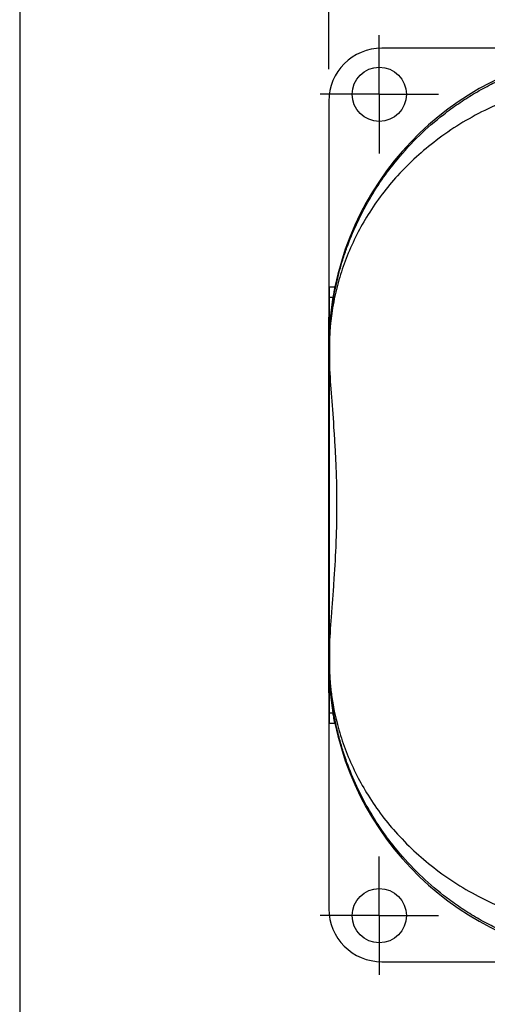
# Model space of a CAD drawing. Header units: millimetres. Extents: x 13 to 546, y 13 to 419.
# Tile 2 of 19: x 13 to 50, y 124 to 202. Entities that reach past the tile are written whole.
import ezdxf

# ---------------------------------------------------------------- set-up
doc = ezdxf.new("R2010")
doc.units = ezdxf.units.MM
doc.header["$LTSCALE"] = 2
doc.linetypes.add('SLD-Center', pattern=[19.05, 15.24, -1.27, 1.27, -1.27])
doc.linetypes.add('SLD-Solid', pattern=[0])
doc.layers.add('CENTER', color=40, linetype='SLD-Center')
doc.layers.add('DIMENSIONS', color=140, linetype='SLD-Solid', lineweight=25)
doc.layers.add('TEXT', color=140, linetype='SLD-Solid', lineweight=25)
doc.styles.add('SLDTEXTSTYLE0', font='TXT', dxfattribs={"width": 0.7})
doc.dimstyles.new('SLDDIMSTYLE0', dxfattribs={"dimtxt": 4.316016, "dimasz": 6.604, "dimexe": 0, "dimexo": 0.0625, "dimgap": 1.079004, "dimtad": 0, "dimtih": 1, "dimtoh": 1, "dimrnd": 1e-09, "dimzin": 4, "dimdsep": 46, "dimtxsty": 'SLDTEXTSTYLE0', "dimsah": 1, "dimcen": 0.09, "dimadec": 0, "dimazin": 1, "dimtfac": 1, "dimtofl": 0, "dimtmove": 0, "dimatfit": 3, "dimfxl": 0, "dimfrac": 2, "dimtolj": 1, "dimtzin": 12, "dimarcsym": 0})

# ---------------------------------------------------------------- blocks, each defined once
blk = doc.blocks.new('_D')
at = {"layer": 'DIMENSIONS'}
for p, q in [((37.174, 197.983), (37.174, 228.916)), ((120.174, 197.983), (120.174, 228.916)), ((37.174, 222.566), (63.688, 222.566)), ((69.536, 222.566), (68.086, 222.566)), ((68.086, 222.566), (68.086, 215.706)), ((82.361, 222.566), (83.81, 222.566)), ((83.81, 222.566), (83.81, 215.706)), ((120.174, 222.566), (88.209, 222.566)), ((68.086, 215.706), (69.536, 215.706)), ((83.81, 215.706), (82.361, 215.706))]:
    blk.add_line(p, q, dxfattribs=at)
for points in [[(37.174, 222.566), (43.778, 221.55), (43.778, 223.582)], [(120.174, 222.566), (113.57, 223.582), (113.57, 221.55)]]:
    blk.add_solid(points, dxfattribs=at)
at = {"layer": 'DIMENSIONS', "char_height": 4.2333, "attachment_point": 1, "style": 'SLDTEXTSTYLE0'}
for s, insert in [('83.0', (69.536, 228.989)), ('3.27', (69.536, 221.163))]:
    blk.add_mtext(s, dxfattribs=dict(at, insert=insert))
blk = doc.blocks.new('SW_CENTERMARKSYMBOL_1')
at = {"layer": 'CENTER', "color": 0}
for p, q in [((0, 2.54), (0, 4.69)), ((0, 0), (0, 2.54)), ((-2.54, 0), (-4.69, 0)), ((0, 0), (-2.54, 0)), ((0, 0), (0, -2.54)), ((0, 0), (2.54, 0)), ((2.54, 0), (4.69, 0)), ((0, -2.54), (0, -4.69))]:
    blk.add_line(p, q, dxfattribs=at)
blk = doc.blocks.new('SW_CENTERMARKSYMBOL_2')
at = {"layer": 'CENTER', "color": 0}
for p, q in [((0, 2.54), (0, 4.69)), ((0, 0), (0, 2.54)), ((-2.54, 0), (-4.69, 0)), ((0, 0), (-2.54, 0)), ((0, 0), (0, -2.54)), ((0, 0), (2.54, 0)), ((2.54, 0), (4.69, 0)), ((0, -2.54), (0, -4.69))]:
    blk.add_line(p, q, dxfattribs=at)

msp = doc.modelspace()

# ---------------------------------------------------------------- linework, layer by layer
for p, q in [((67.674, 199.644), (41.374, 199.644)), ((37.174, 195.443), (37.174, 178.367)), ((37.208, 180.757), (37.208, 175.996)), ((37.208, 180.757), (37.661, 180.757)), ((37.209, 179.935), (37.509, 179.935)), ((37.174, 148.626), (37.174, 178.367)), ((37.174, 178.367), (37.208, 178.367)), ((37.216, 175.996), (37.21, 175.996)), ((37.221, 175.996), (37.216, 175.996)), ((37.216, 175.996), (37.216, 174.666)), ((37.221, 175.996), (37.221, 174.514)), ((37.221, 152.478), (37.221, 174.514)), ((37.216, 150.996), (37.216, 152.327)), ((37.221, 152.478), (37.221, 150.996)), ((37.208, 150.996), (37.208, 146.236)), ((37.216, 150.996), (37.21, 150.996)), ((37.216, 150.996), (37.221, 150.996)), ((37.174, 148.626), (37.208, 148.626)), ((37.174, 148.626), (37.174, 131.549)), ((37.209, 147.058), (37.509, 147.058)), ((37.208, 146.236), (37.661, 146.236)), ((41.374, 127.349), (67.674, 127.349))]:
    msp.add_line(p, q)
for centre in [(41.174, 195.996), (41.174, 130.996)]:
    msp.add_circle(centre, 2.15)
for centre, start, end in [((60.674, 175.996), 90, 168.3128), ((60.674, 175.996), 90, 168.3128), ((60.674, 150.996), 191.6872, 270), ((60.674, 150.996), 191.6872, 270)]:
    msp.add_arc(centre, 23.5, start, end)
for centre, major_axis, ratio, start_param, end_param in [((41.374, 195.443), (0, 4.2), 0.999983, 0, 1.570796), ((37.21, 180.757), (0, 0.9), 0.001675, 1.570796, 2.721979), ((37.197, 163.496), (0, 18), 0.001675, 5.539804, 5.863572), ((37.134, 163.496), (0, 18), 0.005818, 5.381819, 5.480037), ((37.134, 163.496), (0, 18), 0.005818, 3.944741, 4.042959), ((37.197, 163.496), (0, 18), 0.001675, 3.561206, 3.884974), ((37.21, 146.236), (0, 0.9), 0.001675, 0.419613, 1.570796), ((41.374, 131.549), (0, -4.2), 0.999983, 4.712389, 6.283185)]:
    msp.add_ellipse(centre, major_axis=major_axis, ratio=ratio, start_param=start_param, end_param=end_param)
msp.add_ellipse((37.199, 163.496), major_axis=(0, 10.5), ratio=0.001675)
for points, knots in [([(37.216, 175.996), (37.216, 176.035), (37.216, 176.115), (37.218, 176.236), (37.219, 176.361), (37.222, 176.49), (37.225, 176.624), (37.23, 176.761), (37.235, 176.903), (37.242, 177.049), (37.255, 177.312), (37.281, 177.711), (37.328, 178.234), (37.392, 178.812), (37.482, 179.458), (37.613, 180.236), (37.795, 181.111), (38.023, 182.022), (38.293, 182.946), (38.913, 184.78), (39.889, 186.91), (41.32, 189.196), (42.666, 190.979), (44.279, 192.729), (45.951, 194.186), (47.415, 195.255), (48.617, 196.024), (49.847, 196.711), (50.942, 197.239), (51.883, 197.639), (52.659, 197.937), (53.442, 198.206), (54.231, 198.447), (55.025, 198.658), (55.823, 198.842), (56.624, 198.997), (57.426, 199.123), (58.229, 199.223), (58.766, 199.266), (59.033, 199.287)], [0, 0, 0, 0, 0.0028733, 0.0058706, 0.00901, 0.0123069, 0.0157747, 0.0194251, 0.0232678, 0.0273115, 0.0315634, 0.0456684, 0.0625887, 0.0795452, 0.10011, 0.1242864, 0.155047, 0.185852, 0.2146713, 0.247413, 0.3708129, 0.4348669, 0.4947592, 0.5712679, 0.6425449, 0.6822556, 0.7207578, 0.7581141, 0.7943929, 0.8159104, 0.8371635, 0.8581706, 0.8789505, 0.8995231, 0.9199084, 0.9401272, 0.9602009, 0.9801511, 1, 1, 1, 1]), ([(59.174, 197.292), (59.032, 197.283), (58.748, 197.263), (58.323, 197.225), (57.897, 197.18), (57.471, 197.127), (57.046, 197.068), (56.62, 197.001), (56.196, 196.927), (55.772, 196.847), (55.349, 196.758), (54.927, 196.663), (54.506, 196.561), (53.431, 196.28), (51.716, 195.725), (49.533, 194.771), (47.5, 193.64), (45.694, 192.397), (44.05, 191.025), (42.623, 189.597), (41.353, 188.069), (40.282, 186.514), (39.361, 184.882), (38.613, 183.231), (38.114, 181.801), (37.802, 180.664), (37.6, 179.777), (37.445, 178.914), (37.344, 178.156), (37.287, 177.568), (37.257, 177.161), (37.24, 176.837), (37.23, 176.594), (37.224, 176.378), (37.221, 176.185), (37.221, 176.058), (37.221, 175.996)], [0, 0, 0, 0, 0.010534, 0.021093, 0.031681, 0.0423, 0.052953, 0.063643, 0.074372, 0.085145, 0.095962, 0.106828, 0.117744, 0.128713, 0.191123, 0.25615, 0.317648, 0.382374, 0.443188, 0.507432, 0.567747, 0.631676, 0.691688, 0.75537, 0.81698, 0.848838, 0.878513, 0.9121, 0.939875, 0.956476, 0.970292, 0.978307, 0.985294, 0.990584, 0.995454, 1, 1, 1, 1]), ([(37.661, 180.757), (37.625, 180.584), (37.593, 180.414), (37.54, 180.125), (37.52, 180.006), (37.509, 179.935)], [0, 0, 0, 0, 0.5, 0.5, 1, 1, 1, 1]), ([(37.509, 179.935), (37.435, 179.461), (37.359, 178.893), (37.244, 177.581), (37.205, 176.836), (37.21, 175.996)], [0, 0, 0, 0, 0.5, 0.5, 1, 1, 1, 1]), ([(37.174, 178.367), (37.177, 178.267), (37.18, 178.16), (37.185, 177.929), (37.188, 177.804), (37.194, 177.52), (37.197, 177.364), (37.201, 177.061), (37.203, 176.95), (37.205, 176.733), (37.205, 176.654), (37.207, 176.498), (37.207, 176.441), (37.207, 176.328), (37.208, 176.286), (37.208, 176.205), (37.208, 176.175), (37.208, 176.099), (37.208, 176.051), (37.208, 175.996)], [0, 0, 0, 0, 0.25, 0.25, 0.5, 0.5, 0.75, 0.75, 0.875, 0.875, 0.9375, 0.9375, 0.96875, 0.96875, 0.984375, 0.984375, 0.992187, 0.992187, 1, 1, 1, 1]), ([(37.221, 174.514), (37.26, 173.725), (37.321, 172.898), (37.451, 171.168), (37.521, 170.266), (37.616, 168.853), (37.645, 168.377), (37.698, 167.419), (37.72, 166.938), (37.776, 165.483), (37.797, 164.5), (37.797, 163.005), (37.792, 162.506), (37.773, 161.521), (37.758, 161.031), (37.702, 159.575), (37.648, 158.62), (37.554, 157.209), (37.52, 156.744), (37.453, 155.839), (37.419, 155.396), (37.321, 154.096), (37.26, 153.268), (37.221, 152.478)], [0, 0, 0, 0, 0.125, 0.125, 0.25, 0.25, 0.3125, 0.3125, 0.375, 0.375, 0.5, 0.5, 0.5625, 0.5625, 0.625, 0.625, 0.75, 0.75, 0.8125, 0.8125, 0.875, 0.875, 1, 1, 1, 1]), ([(37.221, 174.514), (37.26, 173.725), (37.321, 172.898), (37.451, 171.168), (37.521, 170.266), (37.616, 168.853), (37.645, 168.377), (37.698, 167.419), (37.72, 166.938), (37.776, 165.483), (37.797, 164.5), (37.797, 163.005), (37.792, 162.506), (37.773, 161.521), (37.758, 161.031), (37.702, 159.575), (37.648, 158.62), (37.554, 157.209), (37.52, 156.744), (37.453, 155.839), (37.419, 155.396), (37.321, 154.096), (37.26, 153.268), (37.221, 152.478)], [0, 0, 0, 0, 0.125, 0.125, 0.25, 0.25, 0.3125, 0.3125, 0.375, 0.375, 0.5, 0.5, 0.5625, 0.5625, 0.625, 0.625, 0.75, 0.75, 0.8125, 0.8125, 0.875, 0.875, 1, 1, 1, 1]), ([(37.208, 150.996), (37.208, 150.941), (37.208, 150.892), (37.208, 150.816), (37.208, 150.786), (37.208, 150.704), (37.207, 150.663), (37.207, 150.55), (37.207, 150.493), (37.205, 150.338), (37.205, 150.258), (37.203, 150.042), (37.201, 149.931), (37.197, 149.628), (37.194, 149.472), (37.188, 149.188), (37.185, 149.064), (37.18, 148.832), (37.177, 148.726), (37.174, 148.626)], [0, 0, 0, 0, 0.007812, 0.007812, 0.015625, 0.015625, 0.03125, 0.03125, 0.0625, 0.0625, 0.125, 0.125, 0.25, 0.25, 0.5, 0.5, 0.75, 0.75, 1, 1, 1, 1]), ([(37.21, 150.996), (37.205, 150.156), (37.244, 149.412), (37.359, 148.099), (37.435, 147.532), (37.509, 147.058)], [0, 0, 0, 0, 0.5, 0.5, 1, 1, 1, 1]), ([(59.033, 127.705), (58.892, 127.716), (58.611, 127.737), (58.188, 127.779), (57.766, 127.828), (57.343, 127.885), (56.921, 127.949), (56.499, 128.022), (56.078, 128.102), (55.658, 128.19), (55.238, 128.286), (54.819, 128.39), (54.401, 128.502), (53.985, 128.622), (53.57, 128.749), (53.157, 128.885), (52.745, 129.028), (52.335, 129.18), (51.928, 129.339), (51.522, 129.507), (50.825, 129.81), (49.847, 130.282), (48.616, 130.969), (47.414, 131.739), (45.95, 132.808), (44.278, 134.264), (42.666, 136.014), (41.32, 137.797), (40.263, 139.484), (39.345, 141.27), (38.731, 142.758), (38.304, 144.013), (37.997, 145.053), (37.751, 146.071), (37.598, 146.858), (37.503, 147.414), (37.432, 147.885), (37.365, 148.412), (37.314, 148.902), (37.276, 149.363), (37.25, 149.765), (37.235, 150.082), (37.226, 150.327), (37.22, 150.561), (37.217, 150.783), (37.216, 150.927), (37.216, 150.996)], [0, 0, 0, 0, 0.010437, 0.020898, 0.031388, 0.041909, 0.052466, 0.06306, 0.073695, 0.084374, 0.0951, 0.105877, 0.116707, 0.127593, 0.138538, 0.149545, 0.160617, 0.171756, 0.182966, 0.194248, 0.205606, 0.241893, 0.279254, 0.317759, 0.35747, 0.428745, 0.505271, 0.565072, 0.629208, 0.687738, 0.752688, 0.781674, 0.81446, 0.856634, 0.88226, 0.891333, 0.910805, 0.927492, 0.941399, 0.956643, 0.969477, 0.976687, 0.983288, 0.989327, 0.994871, 1, 1, 1, 1]), ([(37.221, 150.996), (37.221, 150.966), (37.221, 150.905), (37.221, 150.812), (37.223, 150.717), (37.225, 150.62), (37.227, 150.52), (37.231, 150.367), (37.24, 150.156), (37.257, 149.832), (37.287, 149.425), (37.334, 148.937), (37.402, 148.399), (37.492, 147.81), (37.622, 147.119), (37.801, 146.33), (38.114, 145.193), (38.612, 143.764), (39.36, 142.113), (40.281, 140.481), (41.352, 138.926), (42.622, 137.398), (44.049, 135.969), (45.693, 134.596), (47.498, 133.354), (49.531, 132.222), (51.716, 131.268), (53.527, 130.681), (54.804, 130.356), (55.528, 130.194), (56.254, 130.052), (56.983, 129.932), (57.713, 129.833), (58.443, 129.753), (58.93, 129.718), (59.174, 129.7)], [0, 0, 0, 0, 0.002241, 0.00455, 0.00694, 0.009424, 0.012013, 0.014719, 0.021703, 0.029716, 0.043526, 0.060125, 0.077991, 0.098436, 0.121467, 0.151124, 0.182975, 0.244565, 0.30824, 0.368255, 0.432193, 0.49252, 0.556773, 0.617581, 0.682305, 0.743818, 0.808873, 0.871294, 0.89006, 0.908676, 0.927157, 0.945515, 0.963766, 0.981923, 1, 1, 1, 1]), ([(37.661, 146.236), (37.625, 146.409), (37.593, 146.578), (37.54, 146.868), (37.52, 146.986), (37.509, 147.058)], [0, 0, 0, 0, 0.5, 0.5, 1, 1, 1, 1])]:
    msp.add_open_spline(points, degree=3, knots=knots)
for points in [[(37.216, 174.666), (37.217, 174.616), (37.218, 174.565), (37.221, 174.514)], [(37.221, 152.478), (37.218, 152.428), (37.217, 152.377), (37.216, 152.327)]]:
    msp.add_open_spline(points, degree=3)
at = {"layer": 'TEXT'}
msp.add_line((12.7, 419.1), (12.7, 12.7), dxfattribs=at)

# ---------------------------------------------------------------- block references
at = {"layer": 'CENTER'}
for name, p in [('SW_CENTERMARKSYMBOL_1', (41.174, 195.996)), ('SW_CENTERMARKSYMBOL_2', (41.174, 130.996))]:
    msp.add_blockref(name, p, dxfattribs=at)

# ---------------------------------------------------------------- dimensions: what is measured, and where the dimension line sits
at = {"layer": 'DIMENSIONS'}
dim = msp.add_linear_dim(base=(120.174, 222.566), p1=(37.174, 195.443), p2=(120.174, 195.443), dimstyle='SLDDIMSTYLE0', dxfattribs=at)
dim.commit()
dim.dimension.update_dxf_attribs({"geometry": '_D', "text_midpoint": (75.948, 222.566), "dimtype": 160})

doc.saveas('drawing.dxf')
